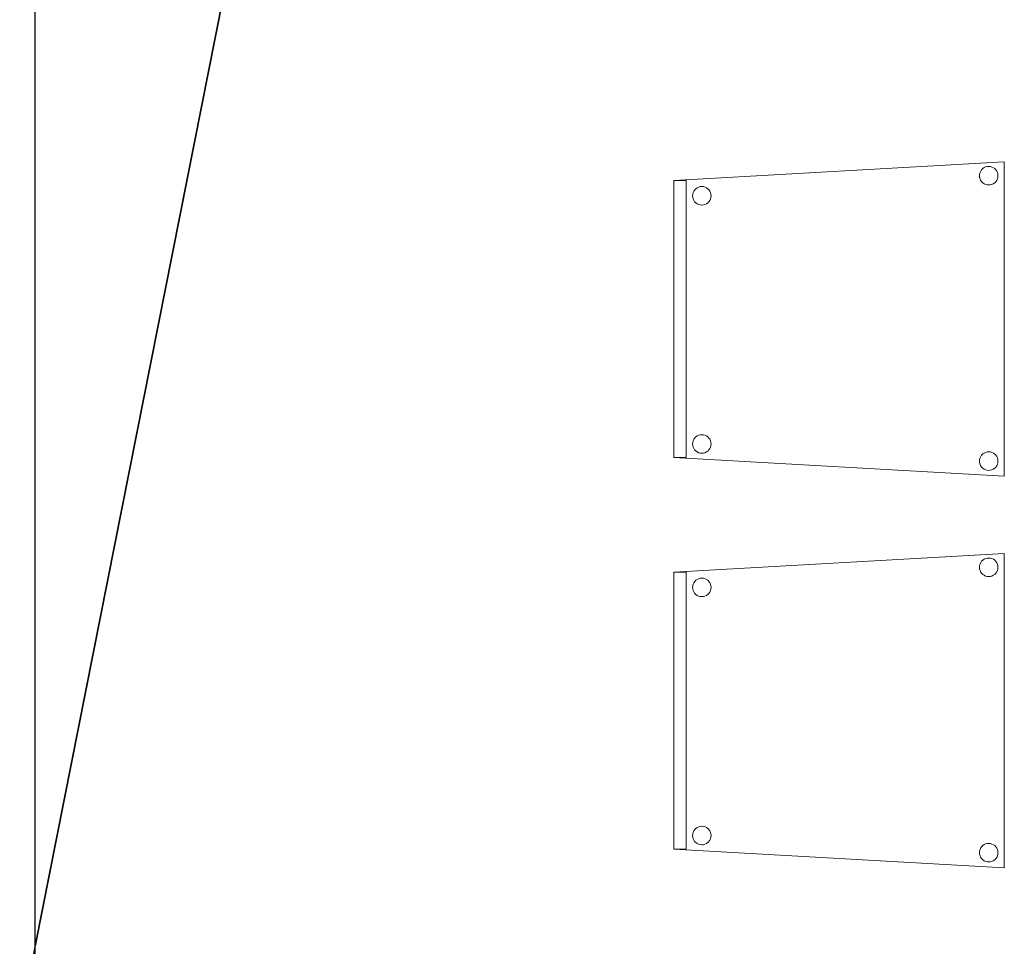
# Model space of a CAD drawing. Header units: metres. Extents: x 391.1 to 427.5, y 12.5 to 28.4.
# Tile 14 of 150: x 399.2 to 400.7, y 18.7 to 20.2. Entities that reach past the tile are written whole.
import ezdxf

# ---------------------------------------------------------------- set-up
doc = ezdxf.new("R2010")
doc.units = ezdxf.units.M
doc.layers.add('01_SUELOS', color=7, linetype='Continuous', lineweight=25, true_color=0x007f00)
for name, color, linetype, lineweight in [('02_MOBILIARIO', 7, 'Continuous', 18), ('A-DETL-____-MBND', 7, 'Continuous', 18), ('A-WALL-____-MCUT', 7, 'Continuous', 25), ('A-WALL-____-OTLN', 7, 'Continuous', 25)]:
    doc.layers.add(name, color=color, linetype=linetype, lineweight=lineweight)

# ---------------------------------------------------------------- blocks, each defined once
blk = doc.blocks.new('Family - Evans PA-152013-03_CLI_AIGUA_P0A')
at = {"layer": 'A-WALL-____-MCUT', "color": 253, "true_color": 0xaaaaaa}
blk.add_line((0.3262, 0), (2.4243, 10.6052), dxfattribs=at)
at = {"layer": 'A-WALL-____-OTLN', "color": 253, "true_color": 0xaaaaaa}
blk.add_line((0.3262, 0), (2.4243, 10.6052), dxfattribs=at)
blk = doc.blocks.new('Family - Cadira confident_PA-152024-03_CLI_AIGUA_P0A')
at = {"layer": 'A-DETL-____-MBND', "color": 253, "true_color": 0xaaaaaa}
for p, q in [((0, 0.4765), (0.5326, 0.5065)), ((0.5326, 0.5065), (0, 0.4765)), ((0.4946, 0.4918), (0.4961, 0.4939)), ((0.4961, 0.4939), (0.4946, 0.4918)), ((0.4961, 0.4939), (0.498, 0.4957)), ((0.498, 0.4957), (0.4961, 0.4939)), ((0.498, 0.4957), (0.5001, 0.4972)), ((0.5001, 0.4972), (0.498, 0.4957)), ((0.5001, 0.4972), (0.5025, 0.4983)), ((0.5025, 0.4983), (0.5001, 0.4972)), ((0.5025, 0.4983), (0.505, 0.4989)), ((0.505, 0.4989), (0.5025, 0.4983)), ((0.505, 0.4989), (0.5076, 0.4992)), ((0.5076, 0.4992), (0.505, 0.4989)), ((0.5076, 0.4992), (0.5102, 0.4989)), ((0.5102, 0.4989), (0.5076, 0.4992)), ((0.5102, 0.4989), (0.5127, 0.4982)), ((0.5127, 0.4982), (0.5102, 0.4989)), ((0.5127, 0.4982), (0.515, 0.4971)), ((0.515, 0.4971), (0.5127, 0.4982)), ((0.515, 0.4971), (0.5172, 0.4956)), ((0.5172, 0.4956), (0.515, 0.4971)), ((0.5172, 0.4956), (0.519, 0.4938)), ((0.519, 0.4938), (0.5172, 0.4956)), ((0.519, 0.4938), (0.5205, 0.4916)), ((0.5205, 0.4916), (0.519, 0.4938)), ((0.5326, 0.5065), (0.5326, 0)), ((0.5326, 0), (0.5326, 0.5065)), ((0, 0.4765), (0.02, 0.4765)), ((0, 0.03), (0, 0.4765)), ((0.02, 0.4765), (0, 0.4765)), ((0, 0.4765), (0, 0.03)), ((0, 0.03), (0, 0.4765)), ((0, 0.4765), (0, 0.03)), ((0.02, 0.4765), (0.02, 0.03)), ((0.02, 0.03), (0.02, 0.4765)), ((0.4926, 0.4843), (0.4928, 0.4869)), ((0.4928, 0.4869), (0.4926, 0.4843)), ((0.4928, 0.4817), (0.4926, 0.4843)), ((0.4926, 0.4843), (0.4928, 0.4817)), ((0.4928, 0.4869), (0.4935, 0.4894)), ((0.4935, 0.4894), (0.4928, 0.4869)), ((0.4935, 0.4792), (0.4928, 0.4817)), ((0.4928, 0.4817), (0.4935, 0.4792)), ((0.4935, 0.4894), (0.4946, 0.4918)), ((0.4946, 0.4918), (0.4935, 0.4894)), ((0.4945, 0.4768), (0.4935, 0.4792)), ((0.4935, 0.4792), (0.4945, 0.4768)), ((0.496, 0.4747), (0.4945, 0.4768)), ((0.4945, 0.4768), (0.496, 0.4747)), ((0.5204, 0.4767), (0.5189, 0.4746)), ((0.5189, 0.4746), (0.5204, 0.4767)), ((0.5215, 0.4791), (0.5204, 0.4767)), ((0.5204, 0.4767), (0.5215, 0.4791)), ((0.5205, 0.4916), (0.5216, 0.4893)), ((0.5216, 0.4893), (0.5205, 0.4916)), ((0.5222, 0.4816), (0.5215, 0.4791)), ((0.5215, 0.4791), (0.5222, 0.4816)), ((0.5216, 0.4893), (0.5222, 0.4868)), ((0.5222, 0.4868), (0.5216, 0.4893)), ((0.5222, 0.4868), (0.5224, 0.4842)), ((0.5224, 0.4842), (0.5222, 0.4868)), ((0.5224, 0.4842), (0.5222, 0.4816)), ((0.5222, 0.4816), (0.5224, 0.4842)), ((0.0322, 0.4594), (0.0337, 0.4615)), ((0.0337, 0.4615), (0.0322, 0.4594)), ((0.0337, 0.4615), (0.0356, 0.4633)), ((0.0356, 0.4633), (0.0337, 0.4615)), ((0.0356, 0.4633), (0.0377, 0.4648)), ((0.0377, 0.4648), (0.0356, 0.4633)), ((0.0377, 0.4648), (0.0401, 0.4659)), ((0.0401, 0.4659), (0.0377, 0.4648)), ((0.0401, 0.4659), (0.0426, 0.4666)), ((0.0426, 0.4666), (0.0401, 0.4659)), ((0.0426, 0.4666), (0.0452, 0.4668)), ((0.0452, 0.4668), (0.0426, 0.4666)), ((0.0452, 0.4668), (0.0478, 0.4666)), ((0.0478, 0.4666), (0.0452, 0.4668)), ((0.0478, 0.4666), (0.0503, 0.4659)), ((0.0503, 0.4659), (0.0478, 0.4666)), ((0.0503, 0.4659), (0.0526, 0.4648)), ((0.0526, 0.4648), (0.0503, 0.4659)), ((0.0526, 0.4648), (0.0548, 0.4633)), ((0.0548, 0.4633), (0.0526, 0.4648)), ((0.0548, 0.4633), (0.0566, 0.4614)), ((0.0566, 0.4614), (0.0548, 0.4633)), ((0.0566, 0.4614), (0.0581, 0.4593)), ((0.0581, 0.4593), (0.0566, 0.4614)), ((0.4979, 0.4728), (0.496, 0.4747)), ((0.496, 0.4747), (0.4979, 0.4728)), ((0.5, 0.4713), (0.4979, 0.4728)), ((0.4979, 0.4728), (0.5, 0.4713)), ((0.5023, 0.4702), (0.5, 0.4713)), ((0.5, 0.4713), (0.5023, 0.4702)), ((0.5049, 0.4695), (0.5023, 0.4702)), ((0.5023, 0.4702), (0.5049, 0.4695)), ((0.5074, 0.4693), (0.5049, 0.4695)), ((0.5049, 0.4695), (0.5074, 0.4693)), ((0.51, 0.4695), (0.5074, 0.4693)), ((0.5074, 0.4693), (0.51, 0.4695)), ((0.5126, 0.4702), (0.51, 0.4695)), ((0.51, 0.4695), (0.5126, 0.4702)), ((0.5149, 0.4713), (0.5126, 0.4702)), ((0.5126, 0.4702), (0.5149, 0.4713)), ((0.5171, 0.4727), (0.5149, 0.4713)), ((0.5149, 0.4713), (0.5171, 0.4727)), ((0.5189, 0.4746), (0.5171, 0.4727)), ((0.5171, 0.4727), (0.5189, 0.4746)), ((0.0302, 0.4519), (0.0304, 0.4545)), ((0.0304, 0.4545), (0.0302, 0.4519)), ((0.0304, 0.4493), (0.0302, 0.4519)), ((0.0302, 0.4519), (0.0304, 0.4493)), ((0.0304, 0.4545), (0.0311, 0.457)), ((0.0311, 0.457), (0.0304, 0.4545)), ((0.031, 0.4468), (0.0304, 0.4493)), ((0.0304, 0.4493), (0.031, 0.4468)), ((0.0321, 0.4445), (0.031, 0.4468)), ((0.031, 0.4468), (0.0321, 0.4445)), ((0.0311, 0.457), (0.0322, 0.4594)), ((0.0322, 0.4594), (0.0311, 0.457)), ((0.0336, 0.4423), (0.0321, 0.4445)), ((0.0321, 0.4445), (0.0336, 0.4423)), ((0.058, 0.4443), (0.0565, 0.4422)), ((0.0565, 0.4422), (0.058, 0.4443)), ((0.0591, 0.4467), (0.058, 0.4443)), ((0.058, 0.4443), (0.0591, 0.4467)), ((0.0581, 0.4593), (0.0592, 0.4569)), ((0.0592, 0.4569), (0.0581, 0.4593)), ((0.0598, 0.4492), (0.0591, 0.4467)), ((0.0591, 0.4467), (0.0598, 0.4492)), ((0.0592, 0.4569), (0.0598, 0.4544)), ((0.0598, 0.4544), (0.0592, 0.4569)), ((0.0598, 0.4544), (0.06, 0.4518)), ((0.06, 0.4518), (0.0598, 0.4544)), ((0.06, 0.4518), (0.0598, 0.4492)), ((0.0598, 0.4492), (0.06, 0.4518)), ((0.0355, 0.4405), (0.0336, 0.4423)), ((0.0336, 0.4423), (0.0355, 0.4405)), ((0.0376, 0.439), (0.0355, 0.4405)), ((0.0355, 0.4405), (0.0376, 0.439)), ((0.0399, 0.4378), (0.0376, 0.439)), ((0.0376, 0.439), (0.0399, 0.4378)), ((0.0424, 0.4372), (0.0399, 0.4378)), ((0.0399, 0.4378), (0.0424, 0.4372)), ((0.045, 0.4369), (0.0424, 0.4372)), ((0.0424, 0.4372), (0.045, 0.4369)), ((0.0476, 0.4371), (0.045, 0.4369)), ((0.045, 0.4369), (0.0476, 0.4371)), ((0.0502, 0.4378), (0.0476, 0.4371)), ((0.0476, 0.4371), (0.0502, 0.4378)), ((0.0525, 0.4389), (0.0502, 0.4378)), ((0.0502, 0.4378), (0.0525, 0.4389)), ((0.0547, 0.4404), (0.0525, 0.4389)), ((0.0525, 0.4389), (0.0547, 0.4404)), ((0.0565, 0.4422), (0.0547, 0.4404)), ((0.0547, 0.4404), (0.0565, 0.4422)), ((0.0356, 0.0633), (0.0377, 0.0648)), ((0.0377, 0.0648), (0.0356, 0.0633)), ((0.0377, 0.0648), (0.0401, 0.0659)), ((0.0401, 0.0659), (0.0377, 0.0648)), ((0.0401, 0.0659), (0.0426, 0.0666)), ((0.0426, 0.0666), (0.0401, 0.0659)), ((0.0426, 0.0666), (0.0452, 0.0668)), ((0.0452, 0.0668), (0.0426, 0.0666)), ((0.0452, 0.0668), (0.0478, 0.0666)), ((0.0478, 0.0666), (0.0452, 0.0668)), ((0.0478, 0.0666), (0.0503, 0.0659)), ((0.0503, 0.0659), (0.0478, 0.0666)), ((0.0503, 0.0659), (0.0526, 0.0648)), ((0.0526, 0.0648), (0.0503, 0.0659)), ((0.0526, 0.0648), (0.0548, 0.0633)), ((0.0548, 0.0633), (0.0526, 0.0648)), ((0.0302, 0.0519), (0.0304, 0.0545)), ((0.0304, 0.0545), (0.0302, 0.0519)), ((0.0304, 0.0493), (0.0302, 0.0519)), ((0.0302, 0.0519), (0.0304, 0.0493)), ((0.0304, 0.0545), (0.0311, 0.057)), ((0.0311, 0.057), (0.0304, 0.0545)), ((0.031, 0.0468), (0.0304, 0.0493)), ((0.0304, 0.0493), (0.031, 0.0468)), ((0.0311, 0.057), (0.0322, 0.0594)), ((0.0322, 0.0594), (0.0311, 0.057)), ((0.0322, 0.0594), (0.0337, 0.0615)), ((0.0337, 0.0615), (0.0322, 0.0594)), ((0.0337, 0.0615), (0.0356, 0.0633)), ((0.0356, 0.0633), (0.0337, 0.0615)), ((0.0548, 0.0633), (0.0566, 0.0614)), ((0.0566, 0.0614), (0.0548, 0.0633)), ((0.0566, 0.0614), (0.0581, 0.0593)), ((0.0581, 0.0593), (0.0566, 0.0614)), ((0.0581, 0.0593), (0.0592, 0.0569)), ((0.0592, 0.0569), (0.0581, 0.0593)), ((0.0598, 0.0492), (0.0591, 0.0467)), ((0.0591, 0.0467), (0.0598, 0.0492)), ((0.0592, 0.0569), (0.0598, 0.0544)), ((0.0598, 0.0544), (0.0592, 0.0569)), ((0.0598, 0.0544), (0.06, 0.0518)), ((0.06, 0.0518), (0.0598, 0.0544)), ((0.06, 0.0518), (0.0598, 0.0492)), ((0.0598, 0.0492), (0.06, 0.0518)), ((0.0321, 0.0445), (0.031, 0.0468)), ((0.031, 0.0468), (0.0321, 0.0445)), ((0.0336, 0.0423), (0.0321, 0.0445)), ((0.0321, 0.0445), (0.0336, 0.0423)), ((0.0355, 0.0405), (0.0336, 0.0423)), ((0.0336, 0.0423), (0.0355, 0.0405)), ((0.0376, 0.039), (0.0355, 0.0405)), ((0.0355, 0.0405), (0.0376, 0.039)), ((0.0399, 0.0378), (0.0376, 0.039)), ((0.0376, 0.039), (0.0399, 0.0378)), ((0.0424, 0.0372), (0.0399, 0.0378)), ((0.0399, 0.0378), (0.0424, 0.0372)), ((0.045, 0.0369), (0.0424, 0.0372)), ((0.0424, 0.0372), (0.045, 0.0369)), ((0.0476, 0.0371), (0.045, 0.0369)), ((0.045, 0.0369), (0.0476, 0.0371)), ((0.0502, 0.0378), (0.0476, 0.0371)), ((0.0476, 0.0371), (0.0502, 0.0378)), ((0.0525, 0.0389), (0.0502, 0.0378)), ((0.0502, 0.0378), (0.0525, 0.0389)), ((0.0547, 0.0404), (0.0525, 0.0389)), ((0.0525, 0.0389), (0.0547, 0.0404)), ((0.0565, 0.0422), (0.0547, 0.0404)), ((0.0547, 0.0404), (0.0565, 0.0422)), ((0.058, 0.0443), (0.0565, 0.0422)), ((0.0565, 0.0422), (0.058, 0.0443)), ((0.0591, 0.0467), (0.058, 0.0443)), ((0.058, 0.0443), (0.0591, 0.0467)), ((0.4935, 0.0294), (0.4946, 0.0318)), ((0.4946, 0.0318), (0.4935, 0.0294)), ((0.4946, 0.0318), (0.4961, 0.0339)), ((0.4961, 0.0339), (0.4946, 0.0318)), ((0.4961, 0.0339), (0.498, 0.0357)), ((0.498, 0.0357), (0.4961, 0.0339)), ((0.498, 0.0357), (0.5001, 0.0372)), ((0.5001, 0.0372), (0.498, 0.0357)), ((0.5001, 0.0372), (0.5025, 0.0383)), ((0.5025, 0.0383), (0.5001, 0.0372)), ((0.5025, 0.0383), (0.505, 0.0389)), ((0.505, 0.0389), (0.5025, 0.0383)), ((0.505, 0.0389), (0.5076, 0.0392)), ((0.5076, 0.0392), (0.505, 0.0389)), ((0.5076, 0.0392), (0.5102, 0.0389)), ((0.5102, 0.0389), (0.5076, 0.0392)), ((0.5102, 0.0389), (0.5127, 0.0382)), ((0.5127, 0.0382), (0.5102, 0.0389)), ((0.5127, 0.0382), (0.515, 0.0371)), ((0.515, 0.0371), (0.5127, 0.0382)), ((0.515, 0.0371), (0.5172, 0.0356)), ((0.5172, 0.0356), (0.515, 0.0371)), ((0.5172, 0.0356), (0.519, 0.0338)), ((0.519, 0.0338), (0.5172, 0.0356)), ((0.519, 0.0338), (0.5205, 0.0316)), ((0.5205, 0.0316), (0.519, 0.0338)), ((0.02, 0.03), (0, 0.03)), ((0, 0.03), (0.02, 0.03)), ((0.5326, 0), (0, 0.03)), ((0, 0.03), (0.5326, 0)), ((0.4926, 0.0243), (0.4928, 0.0269)), ((0.4928, 0.0269), (0.4926, 0.0243)), ((0.4928, 0.0217), (0.4926, 0.0243)), ((0.4926, 0.0243), (0.4928, 0.0217)), ((0.4928, 0.0269), (0.4935, 0.0294)), ((0.4935, 0.0294), (0.4928, 0.0269)), ((0.4935, 0.0192), (0.4928, 0.0217)), ((0.4928, 0.0217), (0.4935, 0.0192)), ((0.4945, 0.0168), (0.4935, 0.0192)), ((0.4935, 0.0192), (0.4945, 0.0168)), ((0.496, 0.0147), (0.4945, 0.0168)), ((0.4945, 0.0168), (0.496, 0.0147)), ((0.5204, 0.0167), (0.5189, 0.0146)), ((0.5189, 0.0146), (0.5204, 0.0167)), ((0.5215, 0.0191), (0.5204, 0.0167)), ((0.5204, 0.0167), (0.5215, 0.0191)), ((0.5205, 0.0316), (0.5216, 0.0293)), ((0.5216, 0.0293), (0.5205, 0.0316)), ((0.5222, 0.0216), (0.5215, 0.0191)), ((0.5215, 0.0191), (0.5222, 0.0216)), ((0.5216, 0.0293), (0.5222, 0.0268)), ((0.5222, 0.0268), (0.5216, 0.0293)), ((0.5222, 0.0268), (0.5224, 0.0242)), ((0.5224, 0.0242), (0.5222, 0.0268)), ((0.5224, 0.0242), (0.5222, 0.0216)), ((0.5222, 0.0216), (0.5224, 0.0242)), ((0.4979, 0.0128), (0.496, 0.0147)), ((0.496, 0.0147), (0.4979, 0.0128)), ((0.5, 0.0113), (0.4979, 0.0128)), ((0.4979, 0.0128), (0.5, 0.0113)), ((0.5023, 0.0102), (0.5, 0.0113)), ((0.5, 0.0113), (0.5023, 0.0102)), ((0.5049, 0.0095), (0.5023, 0.0102)), ((0.5023, 0.0102), (0.5049, 0.0095)), ((0.5074, 0.0093), (0.5049, 0.0095)), ((0.5049, 0.0095), (0.5074, 0.0093)), ((0.51, 0.0095), (0.5074, 0.0093)), ((0.5074, 0.0093), (0.51, 0.0095)), ((0.5126, 0.0102), (0.51, 0.0095)), ((0.51, 0.0095), (0.5126, 0.0102)), ((0.5149, 0.0113), (0.5126, 0.0102)), ((0.5126, 0.0102), (0.5149, 0.0113)), ((0.5171, 0.0127), (0.5149, 0.0113)), ((0.5149, 0.0113), (0.5171, 0.0127)), ((0.5189, 0.0146), (0.5171, 0.0127)), ((0.5171, 0.0127), (0.5189, 0.0146))]:
    blk.add_line(p, q, dxfattribs=at)
blk = doc.blocks.new('Family - Cadira confident_PA-152056-03_CLI_AIGUA_P0A')
at = {"layer": 'A-DETL-____-MBND', "color": 253, "true_color": 0xaaaaaa}
for p, q in [((0, 0.4765), (0.5326, 0.5065)), ((0.5326, 0.5065), (0, 0.4765)), ((0.4946, 0.4918), (0.4961, 0.4939)), ((0.4961, 0.4939), (0.4946, 0.4918)), ((0.4961, 0.4939), (0.498, 0.4957)), ((0.498, 0.4957), (0.4961, 0.4939)), ((0.498, 0.4957), (0.5001, 0.4972)), ((0.5001, 0.4972), (0.498, 0.4957)), ((0.5001, 0.4972), (0.5025, 0.4983)), ((0.5025, 0.4983), (0.5001, 0.4972)), ((0.5025, 0.4983), (0.505, 0.4989)), ((0.505, 0.4989), (0.5025, 0.4983)), ((0.505, 0.4989), (0.5076, 0.4992)), ((0.5076, 0.4992), (0.505, 0.4989)), ((0.5076, 0.4992), (0.5102, 0.4989)), ((0.5102, 0.4989), (0.5076, 0.4992)), ((0.5102, 0.4989), (0.5127, 0.4982)), ((0.5127, 0.4982), (0.5102, 0.4989)), ((0.5127, 0.4982), (0.515, 0.4971)), ((0.515, 0.4971), (0.5127, 0.4982)), ((0.515, 0.4971), (0.5172, 0.4956)), ((0.5172, 0.4956), (0.515, 0.4971)), ((0.5172, 0.4956), (0.519, 0.4938)), ((0.519, 0.4938), (0.5172, 0.4956)), ((0.519, 0.4938), (0.5205, 0.4916)), ((0.5205, 0.4916), (0.519, 0.4938)), ((0.5326, 0.5065), (0.5326, 0)), ((0.5326, 0), (0.5326, 0.5065)), ((0, 0.03), (0, 0.4765)), ((0, 0.4765), (0, 0.03)), ((0, 0.4765), (0.02, 0.4765)), ((0, 0.03), (0, 0.4765)), ((0.02, 0.4765), (0, 0.4765)), ((0, 0.4765), (0, 0.03)), ((0.02, 0.4765), (0.02, 0.03)), ((0.02, 0.03), (0.02, 0.4765)), ((0.4926, 0.4843), (0.4928, 0.4869)), ((0.4928, 0.4869), (0.4926, 0.4843)), ((0.4928, 0.4817), (0.4926, 0.4843)), ((0.4926, 0.4843), (0.4928, 0.4817)), ((0.4928, 0.4869), (0.4935, 0.4894)), ((0.4935, 0.4894), (0.4928, 0.4869)), ((0.4935, 0.4792), (0.4928, 0.4817)), ((0.4928, 0.4817), (0.4935, 0.4792)), ((0.4935, 0.4894), (0.4946, 0.4918)), ((0.4946, 0.4918), (0.4935, 0.4894)), ((0.4945, 0.4768), (0.4935, 0.4792)), ((0.4935, 0.4792), (0.4945, 0.4768)), ((0.496, 0.4747), (0.4945, 0.4768)), ((0.4945, 0.4768), (0.496, 0.4747)), ((0.5204, 0.4767), (0.5189, 0.4746)), ((0.5189, 0.4746), (0.5204, 0.4767)), ((0.5215, 0.4791), (0.5204, 0.4767)), ((0.5204, 0.4767), (0.5215, 0.4791)), ((0.5205, 0.4916), (0.5216, 0.4893)), ((0.5216, 0.4893), (0.5205, 0.4916)), ((0.5222, 0.4816), (0.5215, 0.4791)), ((0.5215, 0.4791), (0.5222, 0.4816)), ((0.5216, 0.4893), (0.5222, 0.4868)), ((0.5222, 0.4868), (0.5216, 0.4893)), ((0.5222, 0.4868), (0.5224, 0.4842)), ((0.5224, 0.4842), (0.5222, 0.4868)), ((0.5224, 0.4842), (0.5222, 0.4816)), ((0.5222, 0.4816), (0.5224, 0.4842)), ((0.0322, 0.4594), (0.0337, 0.4615)), ((0.0337, 0.4615), (0.0322, 0.4594)), ((0.0337, 0.4615), (0.0356, 0.4633)), ((0.0356, 0.4633), (0.0337, 0.4615)), ((0.0356, 0.4633), (0.0377, 0.4648)), ((0.0377, 0.4648), (0.0356, 0.4633)), ((0.0377, 0.4648), (0.0401, 0.4659)), ((0.0401, 0.4659), (0.0377, 0.4648)), ((0.0401, 0.4659), (0.0426, 0.4666)), ((0.0426, 0.4666), (0.0401, 0.4659)), ((0.0426, 0.4666), (0.0452, 0.4668)), ((0.0452, 0.4668), (0.0426, 0.4666)), ((0.0452, 0.4668), (0.0478, 0.4666)), ((0.0478, 0.4666), (0.0452, 0.4668)), ((0.0478, 0.4666), (0.0503, 0.4659)), ((0.0503, 0.4659), (0.0478, 0.4666)), ((0.0503, 0.4659), (0.0526, 0.4648)), ((0.0526, 0.4648), (0.0503, 0.4659)), ((0.0526, 0.4648), (0.0548, 0.4633)), ((0.0548, 0.4633), (0.0526, 0.4648)), ((0.0548, 0.4633), (0.0566, 0.4614)), ((0.0566, 0.4614), (0.0548, 0.4633)), ((0.0566, 0.4614), (0.0581, 0.4593)), ((0.0581, 0.4593), (0.0566, 0.4614)), ((0.4979, 0.4728), (0.496, 0.4747)), ((0.496, 0.4747), (0.4979, 0.4728)), ((0.5, 0.4713), (0.4979, 0.4728)), ((0.4979, 0.4728), (0.5, 0.4713)), ((0.5023, 0.4702), (0.5, 0.4713)), ((0.5, 0.4713), (0.5023, 0.4702)), ((0.5049, 0.4695), (0.5023, 0.4702)), ((0.5023, 0.4702), (0.5049, 0.4695)), ((0.5074, 0.4693), (0.5049, 0.4695)), ((0.5049, 0.4695), (0.5074, 0.4693)), ((0.51, 0.4695), (0.5074, 0.4693)), ((0.5074, 0.4693), (0.51, 0.4695)), ((0.5126, 0.4702), (0.51, 0.4695)), ((0.51, 0.4695), (0.5126, 0.4702)), ((0.5149, 0.4713), (0.5126, 0.4702)), ((0.5126, 0.4702), (0.5149, 0.4713)), ((0.5171, 0.4727), (0.5149, 0.4713)), ((0.5149, 0.4713), (0.5171, 0.4727)), ((0.5189, 0.4746), (0.5171, 0.4727)), ((0.5171, 0.4727), (0.5189, 0.4746)), ((0.0302, 0.4519), (0.0304, 0.4545)), ((0.0304, 0.4545), (0.0302, 0.4519)), ((0.0304, 0.4493), (0.0302, 0.4519)), ((0.0302, 0.4519), (0.0304, 0.4493)), ((0.0304, 0.4545), (0.0311, 0.457)), ((0.0311, 0.457), (0.0304, 0.4545)), ((0.031, 0.4468), (0.0304, 0.4493)), ((0.0304, 0.4493), (0.031, 0.4468)), ((0.0321, 0.4445), (0.031, 0.4468)), ((0.031, 0.4468), (0.0321, 0.4445)), ((0.0311, 0.457), (0.0322, 0.4594)), ((0.0322, 0.4594), (0.0311, 0.457)), ((0.0336, 0.4423), (0.0321, 0.4445)), ((0.0321, 0.4445), (0.0336, 0.4423)), ((0.058, 0.4443), (0.0565, 0.4422)), ((0.0565, 0.4422), (0.058, 0.4443)), ((0.0591, 0.4467), (0.058, 0.4443)), ((0.058, 0.4443), (0.0591, 0.4467)), ((0.0581, 0.4593), (0.0592, 0.4569)), ((0.0592, 0.4569), (0.0581, 0.4593)), ((0.0598, 0.4492), (0.0591, 0.4467)), ((0.0591, 0.4467), (0.0598, 0.4492)), ((0.0592, 0.4569), (0.0598, 0.4544)), ((0.0598, 0.4544), (0.0592, 0.4569)), ((0.0598, 0.4544), (0.06, 0.4518)), ((0.06, 0.4518), (0.0598, 0.4544)), ((0.06, 0.4518), (0.0598, 0.4492)), ((0.0598, 0.4492), (0.06, 0.4518)), ((0.0355, 0.4405), (0.0336, 0.4423)), ((0.0336, 0.4423), (0.0355, 0.4405)), ((0.0376, 0.439), (0.0355, 0.4405)), ((0.0355, 0.4405), (0.0376, 0.439)), ((0.0399, 0.4378), (0.0376, 0.439)), ((0.0376, 0.439), (0.0399, 0.4378)), ((0.0424, 0.4372), (0.0399, 0.4378)), ((0.0399, 0.4378), (0.0424, 0.4372)), ((0.045, 0.4369), (0.0424, 0.4372)), ((0.0424, 0.4372), (0.045, 0.4369)), ((0.0476, 0.4371), (0.045, 0.4369)), ((0.045, 0.4369), (0.0476, 0.4371)), ((0.0502, 0.4378), (0.0476, 0.4371)), ((0.0476, 0.4371), (0.0502, 0.4378)), ((0.0525, 0.4389), (0.0502, 0.4378)), ((0.0502, 0.4378), (0.0525, 0.4389)), ((0.0547, 0.4404), (0.0525, 0.4389)), ((0.0525, 0.4389), (0.0547, 0.4404)), ((0.0565, 0.4422), (0.0547, 0.4404)), ((0.0547, 0.4404), (0.0565, 0.4422)), ((0.0356, 0.0633), (0.0377, 0.0648)), ((0.0377, 0.0648), (0.0356, 0.0633)), ((0.0377, 0.0648), (0.0401, 0.0659)), ((0.0401, 0.0659), (0.0377, 0.0648)), ((0.0401, 0.0659), (0.0426, 0.0666)), ((0.0426, 0.0666), (0.0401, 0.0659)), ((0.0426, 0.0666), (0.0452, 0.0668)), ((0.0452, 0.0668), (0.0426, 0.0666)), ((0.0452, 0.0668), (0.0478, 0.0666)), ((0.0478, 0.0666), (0.0452, 0.0668)), ((0.0478, 0.0666), (0.0503, 0.0659)), ((0.0503, 0.0659), (0.0478, 0.0666)), ((0.0503, 0.0659), (0.0526, 0.0648)), ((0.0526, 0.0648), (0.0503, 0.0659)), ((0.0526, 0.0648), (0.0548, 0.0633)), ((0.0548, 0.0633), (0.0526, 0.0648)), ((0.0302, 0.0519), (0.0304, 0.0545)), ((0.0304, 0.0545), (0.0302, 0.0519)), ((0.0304, 0.0493), (0.0302, 0.0519)), ((0.0302, 0.0519), (0.0304, 0.0493)), ((0.0304, 0.0545), (0.0311, 0.057)), ((0.0311, 0.057), (0.0304, 0.0545)), ((0.031, 0.0468), (0.0304, 0.0493)), ((0.0304, 0.0493), (0.031, 0.0468)), ((0.0311, 0.057), (0.0322, 0.0594)), ((0.0322, 0.0594), (0.0311, 0.057)), ((0.0322, 0.0594), (0.0337, 0.0615)), ((0.0337, 0.0615), (0.0322, 0.0594)), ((0.0337, 0.0615), (0.0356, 0.0633)), ((0.0356, 0.0633), (0.0337, 0.0615)), ((0.0548, 0.0633), (0.0566, 0.0614)), ((0.0566, 0.0614), (0.0548, 0.0633)), ((0.0566, 0.0614), (0.0581, 0.0593)), ((0.0581, 0.0593), (0.0566, 0.0614)), ((0.0581, 0.0593), (0.0592, 0.0569)), ((0.0592, 0.0569), (0.0581, 0.0593)), ((0.0598, 0.0492), (0.0591, 0.0467)), ((0.0591, 0.0467), (0.0598, 0.0492)), ((0.0592, 0.0569), (0.0598, 0.0544)), ((0.0598, 0.0544), (0.0592, 0.0569)), ((0.0598, 0.0544), (0.06, 0.0518)), ((0.06, 0.0518), (0.0598, 0.0544)), ((0.06, 0.0518), (0.0598, 0.0492)), ((0.0598, 0.0492), (0.06, 0.0518)), ((0.0321, 0.0445), (0.031, 0.0468)), ((0.031, 0.0468), (0.0321, 0.0445)), ((0.0336, 0.0423), (0.0321, 0.0445)), ((0.0321, 0.0445), (0.0336, 0.0423)), ((0.0355, 0.0405), (0.0336, 0.0423)), ((0.0336, 0.0423), (0.0355, 0.0405)), ((0.0376, 0.039), (0.0355, 0.0405)), ((0.0355, 0.0405), (0.0376, 0.039)), ((0.0399, 0.0378), (0.0376, 0.039)), ((0.0376, 0.039), (0.0399, 0.0378)), ((0.0424, 0.0372), (0.0399, 0.0378)), ((0.0399, 0.0378), (0.0424, 0.0372)), ((0.045, 0.0369), (0.0424, 0.0372)), ((0.0424, 0.0372), (0.045, 0.0369)), ((0.0476, 0.0371), (0.045, 0.0369)), ((0.045, 0.0369), (0.0476, 0.0371)), ((0.0502, 0.0378), (0.0476, 0.0371)), ((0.0476, 0.0371), (0.0502, 0.0378)), ((0.0525, 0.0389), (0.0502, 0.0378)), ((0.0502, 0.0378), (0.0525, 0.0389)), ((0.0547, 0.0404), (0.0525, 0.0389)), ((0.0525, 0.0389), (0.0547, 0.0404)), ((0.0565, 0.0422), (0.0547, 0.0404)), ((0.0547, 0.0404), (0.0565, 0.0422)), ((0.058, 0.0443), (0.0565, 0.0422)), ((0.0565, 0.0422), (0.058, 0.0443)), ((0.0591, 0.0467), (0.058, 0.0443)), ((0.058, 0.0443), (0.0591, 0.0467)), ((0.4935, 0.0294), (0.4946, 0.0318)), ((0.4946, 0.0318), (0.4935, 0.0294)), ((0.4946, 0.0318), (0.4961, 0.0339)), ((0.4961, 0.0339), (0.4946, 0.0318)), ((0.4961, 0.0339), (0.498, 0.0357)), ((0.498, 0.0357), (0.4961, 0.0339)), ((0.498, 0.0357), (0.5001, 0.0372)), ((0.5001, 0.0372), (0.498, 0.0357)), ((0.5001, 0.0372), (0.5025, 0.0383)), ((0.5025, 0.0383), (0.5001, 0.0372)), ((0.5025, 0.0383), (0.505, 0.0389)), ((0.505, 0.0389), (0.5025, 0.0383)), ((0.505, 0.0389), (0.5076, 0.0392)), ((0.5076, 0.0392), (0.505, 0.0389)), ((0.5076, 0.0392), (0.5102, 0.0389)), ((0.5102, 0.0389), (0.5076, 0.0392)), ((0.5102, 0.0389), (0.5127, 0.0382)), ((0.5127, 0.0382), (0.5102, 0.0389)), ((0.5127, 0.0382), (0.515, 0.0371)), ((0.515, 0.0371), (0.5127, 0.0382)), ((0.515, 0.0371), (0.5172, 0.0356)), ((0.5172, 0.0356), (0.515, 0.0371)), ((0.5172, 0.0356), (0.519, 0.0338)), ((0.519, 0.0338), (0.5172, 0.0356)), ((0.519, 0.0338), (0.5205, 0.0316)), ((0.5205, 0.0316), (0.519, 0.0338)), ((0.5326, 0), (0, 0.03)), ((0, 0.03), (0.5326, 0)), ((0.02, 0.03), (0, 0.03)), ((0, 0.03), (0.02, 0.03)), ((0.4926, 0.0243), (0.4928, 0.0269)), ((0.4928, 0.0269), (0.4926, 0.0243)), ((0.4928, 0.0217), (0.4926, 0.0243)), ((0.4926, 0.0243), (0.4928, 0.0217)), ((0.4928, 0.0269), (0.4935, 0.0294)), ((0.4935, 0.0294), (0.4928, 0.0269)), ((0.4935, 0.0192), (0.4928, 0.0217)), ((0.4928, 0.0217), (0.4935, 0.0192)), ((0.4945, 0.0168), (0.4935, 0.0192)), ((0.4935, 0.0192), (0.4945, 0.0168)), ((0.496, 0.0147), (0.4945, 0.0168)), ((0.4945, 0.0168), (0.496, 0.0147)), ((0.5204, 0.0167), (0.5189, 0.0146)), ((0.5189, 0.0146), (0.5204, 0.0167)), ((0.5215, 0.0191), (0.5204, 0.0167)), ((0.5204, 0.0167), (0.5215, 0.0191)), ((0.5205, 0.0316), (0.5216, 0.0293)), ((0.5216, 0.0293), (0.5205, 0.0316)), ((0.5222, 0.0216), (0.5215, 0.0191)), ((0.5215, 0.0191), (0.5222, 0.0216)), ((0.5216, 0.0293), (0.5222, 0.0268)), ((0.5222, 0.0268), (0.5216, 0.0293)), ((0.5222, 0.0268), (0.5224, 0.0242)), ((0.5224, 0.0242), (0.5222, 0.0268)), ((0.5224, 0.0242), (0.5222, 0.0216)), ((0.5222, 0.0216), (0.5224, 0.0242)), ((0.4979, 0.0128), (0.496, 0.0147)), ((0.496, 0.0147), (0.4979, 0.0128)), ((0.5, 0.0113), (0.4979, 0.0128)), ((0.4979, 0.0128), (0.5, 0.0113)), ((0.5023, 0.0102), (0.5, 0.0113)), ((0.5, 0.0113), (0.5023, 0.0102)), ((0.5049, 0.0095), (0.5023, 0.0102)), ((0.5023, 0.0102), (0.5049, 0.0095)), ((0.5074, 0.0093), (0.5049, 0.0095)), ((0.5049, 0.0095), (0.5074, 0.0093)), ((0.51, 0.0095), (0.5074, 0.0093)), ((0.5074, 0.0093), (0.51, 0.0095)), ((0.5126, 0.0102), (0.51, 0.0095)), ((0.51, 0.0095), (0.5126, 0.0102)), ((0.5149, 0.0113), (0.5126, 0.0102)), ((0.5126, 0.0102), (0.5149, 0.0113)), ((0.5171, 0.0127), (0.5149, 0.0113)), ((0.5149, 0.0113), (0.5171, 0.0127)), ((0.5189, 0.0146), (0.5171, 0.0127)), ((0.5171, 0.0127), (0.5189, 0.0146))]:
    blk.add_line(p, q, dxfattribs=at)
blk = doc.blocks.new('Family - Evans PA-152152-03_CLI_AIGUA_P0A')
at = {"layer": 'A-WALL-____-MCUT', "color": 253, "true_color": 0xaaaaaa}
blk.add_line((0, 0), (15.0232, 0), dxfattribs=at)
at = {"layer": 'A-WALL-____-OTLN', "color": 253, "true_color": 0xaaaaaa}
blk.add_line((0, 0), (15.0232, 0), dxfattribs=at)
at = {"layer": 'A-WALL-____-OTLN', "color": 253, "lineweight": 18, "true_color": 0xaaaaaa}
blk.add_line((0, 0), (15.0232, 0), dxfattribs=at)
blk = doc.blocks.new('Family - LONDR55-XX_ZZ-ARQ-CAA-M3D-Londres55-152611-03_CLI_AIGUA_P0A')
at = {"layer": '01_SUELOS', "color": 9, "true_color": 0xaad4aa}
for p, q in [((1.039, 10.7336), (0, 5.4819)), ((0, 5.4819), (1.039, 10.7336))]:
    blk.add_line(p, q, dxfattribs=at)
blk = doc.blocks.new('LONDR55-XX_ZZ-ARQ-CAA-M3D-Londres55_ifc-1-03_CLI_AIGUA_P0A')
at = {"layer": '01_SUELOS', "color": 253, "lineweight": 18, "true_color": 0xaaaaaa}
blk.add_blockref('Family - LONDR55-XX_ZZ-ARQ-CAA-M3D-Londres55-152611-03_CLI_AIGUA_P0A', (399.1772, 13.2406), dxfattribs=at)
at = {"layer": '02_MOBILIARIO', "color": 253, "lineweight": 18, "true_color": 0xaaaaaa}
for name, p in [('Family - Cadira confident_PA-152056-03_CLI_AIGUA_P0A', (400.2062, 19.4804)), ('Family - Cadira confident_PA-152024-03_CLI_AIGUA_P0A', (400.2062, 18.8492))]:
    blk.add_blockref(name, p, dxfattribs=at)
at = {"layer": 'A-WALL-____-OTLN', "color": 253, "lineweight": 18, "true_color": 0xaaaaaa, "rotation": 90}
blk.add_blockref('Family - Evans PA-152152-03_CLI_AIGUA_P0A', (399.1772, 13.2406), dxfattribs=at)
at = {"layer": 'A-WALL-____-OTLN', "color": 253, "lineweight": 18, "true_color": 0xaaaaaa}
blk.add_blockref('Family - Evans PA-152013-03_CLI_AIGUA_P0A', (397.7664, 13.2406), dxfattribs=at)

msp = doc.modelspace()

# ---------------------------------------------------------------- block references
at = {"lineweight": 5}
msp.add_blockref('LONDR55-XX_ZZ-ARQ-CAA-M3D-Londres55_ifc-1-03_CLI_AIGUA_P0A', (0, 0), dxfattribs=at)

doc.saveas('drawing.dxf')
